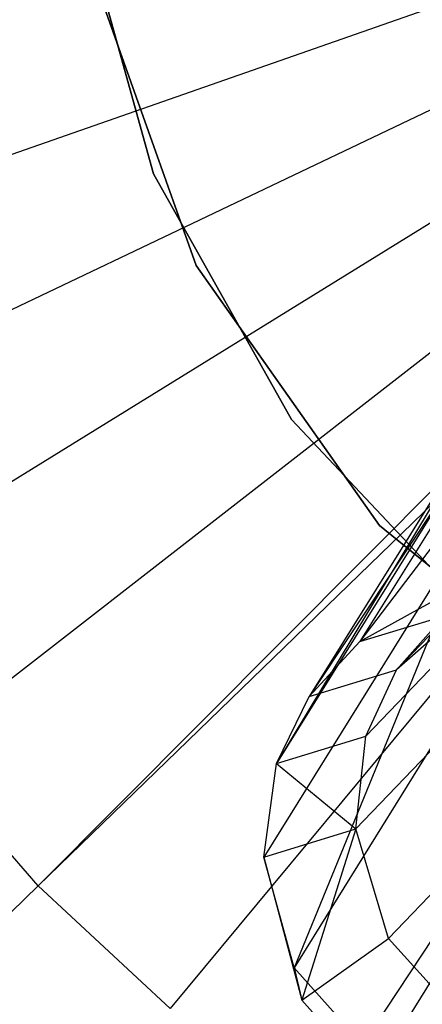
# Model space of a CAD drawing. Extents: x 0 to 27.3, y 0 to 27.3.
# Tile 32 of 117: x 12.5 to 12.9, y 12.4 to 13.4. Entities that reach past the tile are written whole.
import ezdxf

# ---------------------------------------------------------------- set-up
doc = ezdxf.new("R2010")
doc.units = 0
doc.header["$LTSCALE"] = 2.54
doc.layers.get('0').update_dxf_attribs({"color": 13, "linetype": 'CONTINUOUS'})

# ---------------------------------------------------------------- blocks, each defined once
blk = doc.blocks.new('SPUMPKIN_S_PM_STL_1')
at = {"color": 0}
for p, q in [((18.60683, 13.60708, 90.37087), (18.67777, 13.35156, 90.37087)), ((18.67777, 13.35156, 90.57087), (18.60683, 13.60708, 90.57087)), ((18.67777, 13.35156, 90.57087), (18.60683, 13.60708, 90.57087)), ((18.60683, 13.60708, 90.37087), (18.67777, 13.35156, 90.37087)), ((19.19883, 13.59836, 222.95525), (18.21562, 13.25497, 223.0262)), ((19.19883, 13.59836, 222.95525), (18.21562, 13.25497, 223.0262)), ((19.22045, 13.54579, 222.95525), (18.28013, 13.09811, 223.0262)), ((19.22045, 13.54579, 222.95525), (18.28013, 13.09811, 223.0262)), ((18.61748, 13.54766, 34.59554), (18.7178, 13.26539, 34.59554)), ((18.7178, 13.26539, 34.79554), (18.61748, 13.54766, 34.79554)), ((18.7178, 13.26539, 34.79554), (18.61748, 13.54766, 34.79554)), ((18.61748, 13.54766, 34.59554), (18.7178, 13.26539, 34.59554)), ((19.24763, 13.49586, 222.95525), (18.36122, 12.94914, 223.0262)), ((19.24763, 13.49586, 222.95525), (18.36122, 12.94914, 223.0262)), ((19.28005, 13.44916, 222.95525), (18.45795, 12.80981, 223.0262)), ((19.28005, 13.44916, 222.95525), (18.45795, 12.80981, 223.0262)), ((19.30439, 13.4201, 222.95525), (18.56917, 12.68175, 223.0262)), ((19.30439, 13.4201, 222.95525), (18.56917, 12.68175, 223.0262)), ((19.31732, 13.40625, 222.95525), (18.56917, 12.68175, 223.0262)), ((19.31732, 13.40625, 222.95525), (18.56917, 12.68175, 223.0262)), ((19.35902, 13.36761, 222.95525), (18.69359, 12.56647, 223.0262)), ((19.35902, 13.36761, 222.95525), (18.69359, 12.56647, 223.0262)), ((18.67777, 13.35156, 90.37087), (18.8078, 13.12045, 90.37087)), ((18.8078, 13.12045, 90.57087), (18.67777, 13.35156, 90.57087)), ((18.67777, 13.35156, 90.57087), (18.67777, 13.35156, 90.37087)), ((18.67777, 13.35156, 90.57087), (18.67777, 13.35156, 90.37087)), ((18.8078, 13.12045, 90.57087), (18.67777, 13.35156, 90.57087)), ((18.67777, 13.35156, 90.37087), (18.8078, 13.12045, 90.37087)), ((19.40465, 13.33371, 222.95525), (18.82974, 12.46532, 223.0262)), ((19.40465, 13.33371, 222.95525), (18.82974, 12.46532, 223.0262)), ((19.15982, 13.29059, 34.86267), (18.87195, 12.91163, 37.37647)), ((19.15982, 13.29059, 34.86267), (18.87195, 12.91163, 37.37647)), ((18.7178, 13.26539, 34.59554), (18.89055, 13.02066, 34.59554)), ((18.89055, 13.02066, 34.79554), (18.7178, 13.26539, 34.79554)), ((18.7178, 13.26539, 34.79554), (18.7178, 13.26539, 34.59554)), ((18.7178, 13.26539, 34.79554), (18.7178, 13.26539, 34.59554)), ((18.89055, 13.02066, 34.79554), (18.7178, 13.26539, 34.79554)), ((18.7178, 13.26539, 34.59554), (18.89055, 13.02066, 34.59554)), ((19.08153, 13.2474, 34.86021), (18.82441, 12.85989, 37.36852)), ((19.08153, 13.2474, 34.86021), (18.82441, 12.85989, 37.36852)), ((19.08153, 13.2474, 34.86021), (18.87195, 12.91163, 37.37647)), ((19.08153, 13.2474, 34.86021), (18.87195, 12.91163, 37.37647)), ((19.03363, 13.19543, 34.85811), (18.79339, 12.79692, 37.35993)), ((19.03363, 13.19543, 34.85811), (18.79339, 12.79692, 37.35993)), ((19.03363, 13.19543, 34.85811), (18.82441, 12.85989, 37.36852)), ((19.03363, 13.19543, 34.85811), (18.82441, 12.85989, 37.36852)), ((19.0022, 13.13212, 34.85608), (18.79339, 12.79692, 37.35993)), ((19.0022, 13.13212, 34.85608), (18.79339, 12.79692, 37.35993)), ((18.8078, 13.12045, 90.37087), (18.98937, 12.92717, 90.37087)), ((18.98937, 12.92717, 90.57087), (18.8078, 13.12045, 90.57087)), ((18.8078, 13.12045, 90.57087), (18.8078, 13.12045, 90.37087)), ((18.8078, 13.12045, 90.57087), (18.8078, 13.12045, 90.37087)), ((18.98937, 12.92717, 90.57087), (18.8078, 13.12045, 90.57087)), ((18.8078, 13.12045, 90.37087), (18.98937, 12.92717, 90.37087)), ((19.12708, 13.11541, 39.31152), (18.90647, 12.88486, 38.39178)), ((19.12708, 13.11541, 39.31152), (18.90647, 12.88486, 38.39178)), ((19.09938, 13.05419, 39.33355), (18.87768, 12.82267, 38.40933)), ((19.09938, 13.05419, 39.33355), (18.87768, 12.82267, 38.40933)), ((19.09938, 13.05419, 39.33355), (18.90647, 12.88486, 38.39178)), ((19.09938, 13.05419, 39.33355), (18.90647, 12.88486, 38.39178)), ((18.98982, 13.04357, 34.85383), (18.78157, 12.7089, 37.34923)), ((18.98982, 13.04357, 34.85383), (18.78157, 12.7089, 37.34923)), ((18.98982, 13.04357, 34.85383), (18.81005, 12.6048, 37.33832)), ((18.98982, 13.04357, 34.85383), (18.81005, 12.6048, 37.33832)), ((18.89055, 13.02066, 34.59554), (19.12293, 12.8316, 34.59554)), ((19.12293, 12.8316, 34.79554), (18.89055, 13.02066, 34.79554)), ((18.89055, 13.02066, 34.79554), (18.89055, 13.02066, 34.59554)), ((18.89055, 13.02066, 34.79554), (18.89055, 13.02066, 34.59554)), ((19.12293, 12.8316, 34.79554), (18.89055, 13.02066, 34.79554)), ((18.89055, 13.02066, 34.59554), (19.12293, 12.8316, 34.59554)), ((19.09154, 12.96847, 39.35784), (18.86832, 12.73555, 38.42739)), ((19.09154, 12.96847, 39.35784), (18.86832, 12.73555, 38.42739)), ((18.87195, 12.91163, 37.37647), (18.94992, 12.95471, 37.38468)), ((18.87195, 12.91163, 37.37647), (18.94992, 12.95471, 37.38468)), ((19.01765, 12.93876, 34.85196), (18.81005, 12.6048, 37.33832)), ((19.01765, 12.93876, 34.85196), (18.81005, 12.6048, 37.33832)), ((18.87195, 12.91163, 37.37647), (18.95175, 12.93582, 38.37283)), ((18.87195, 12.91163, 37.37647), (18.95175, 12.93582, 38.37283)), ((18.90647, 12.88486, 38.39178), (18.95175, 12.93582, 38.37283)), ((18.90647, 12.88486, 38.39178), (18.95175, 12.93582, 38.37283)), ((18.82441, 12.85989, 37.36852), (18.87195, 12.91163, 37.37647)), ((18.82441, 12.85989, 37.36852), (18.87195, 12.91163, 37.37647)), ((18.82441, 12.85989, 37.36852), (18.90647, 12.88486, 38.39178)), ((18.82441, 12.85989, 37.36852), (18.90647, 12.88486, 38.39178)), ((18.87768, 12.82267, 38.40933), (18.90647, 12.88486, 38.39178)), ((18.87768, 12.82267, 38.40933), (18.90647, 12.88486, 38.39178)), ((19.12383, 12.86687, 39.3778), (18.89885, 12.63222, 38.44002)), ((19.12383, 12.86687, 39.3778), (18.89885, 12.63222, 38.44002)), ((18.79339, 12.79692, 37.35993), (18.82441, 12.85989, 37.36852)), ((18.79339, 12.79692, 37.35993), (18.82441, 12.85989, 37.36852)), ((18.89081, 12.51462, 37.33118), (19.09789, 12.84783, 34.85141)), ((18.89081, 12.51462, 37.33118), (19.09789, 12.84783, 34.85141)), ((18.79339, 12.79692, 37.35993), (18.87768, 12.82267, 38.40933)), ((18.79339, 12.79692, 37.35993), (18.87768, 12.82267, 38.40933)), ((18.86832, 12.73555, 38.42739), (18.87768, 12.82267, 38.40933)), ((18.86832, 12.73555, 38.42739), (18.87768, 12.82267, 38.40933)), ((18.56917, 12.68175, 223.0262), (18.45795, 12.80981, 223.0262)), ((18.56917, 12.68175, 223.0262), (18.45795, 12.80981, 223.0262)), ((18.78157, 12.7089, 37.34923), (18.79339, 12.79692, 37.35993)), ((18.78157, 12.7089, 37.34923), (18.79339, 12.79692, 37.35993)), ((18.79339, 12.79692, 37.35993), (18.86832, 12.73555, 38.42739)), ((18.79339, 12.79692, 37.35993), (18.86832, 12.73555, 38.42739)), ((18.78157, 12.7089, 37.34923), (18.86832, 12.73555, 38.42739)), ((18.78157, 12.7089, 37.34923), (18.86832, 12.73555, 38.42739)), ((18.86832, 12.73555, 38.42739), (18.81726, 12.57435, 37.8913)), ((18.86832, 12.73555, 38.42739), (18.81726, 12.57435, 37.8913)), ((18.89885, 12.63222, 38.44002), (18.86832, 12.73555, 38.42739)), ((18.89885, 12.63222, 38.44002), (18.86832, 12.73555, 38.42739)), ((18.81005, 12.6048, 37.33832), (18.78157, 12.7089, 37.34923)), ((18.78157, 12.7089, 37.34923), (18.81726, 12.57435, 37.8913)), ((18.78157, 12.7089, 37.34923), (18.81726, 12.57435, 37.8913)), ((18.81005, 12.6048, 37.33832), (18.78157, 12.7089, 37.34923)), ((17.82619, 11.96227, 223.16753), (18.56917, 12.68175, 223.0262)), ((17.82619, 11.96227, 223.16753), (18.56917, 12.68175, 223.0262)), ((18.56917, 12.68175, 223.0262), (18.69359, 12.56647, 223.0262)), ((18.56917, 12.68175, 223.0262), (18.69359, 12.56647, 223.0262)), ((18.81726, 12.57435, 37.8913), (18.89885, 12.63222, 38.44002)), ((18.81726, 12.57435, 37.8913), (18.89885, 12.63222, 38.44002)), ((18.98026, 12.54234, 38.43943), (18.89885, 12.63222, 38.44002)), ((18.98026, 12.54234, 38.43943), (18.89885, 12.63222, 38.44002)), ((18.81005, 12.6048, 37.33832), (18.81726, 12.57435, 37.8913)), ((18.81005, 12.6048, 37.33832), (18.89081, 12.51462, 37.33118)), ((18.81005, 12.6048, 37.33832), (18.81726, 12.57435, 37.8913)), ((18.81005, 12.6048, 37.33832), (18.89081, 12.51462, 37.33118)), ((18.89807, 12.48405, 37.88677), (18.81726, 12.57435, 37.8913)), ((18.89807, 12.48405, 37.88677), (18.81726, 12.57435, 37.8913))]:
    blk.add_line(p, q, dxfattribs=at)

msp = doc.modelspace()

# ---------------------------------------------------------------- block references
at = {"color": 253}
msp.add_blockref('SPUMPKIN_S_PM_STL_1', (-6.0437, -0.14135, -26.09554), dxfattribs=at)

doc.saveas('drawing.dxf')
